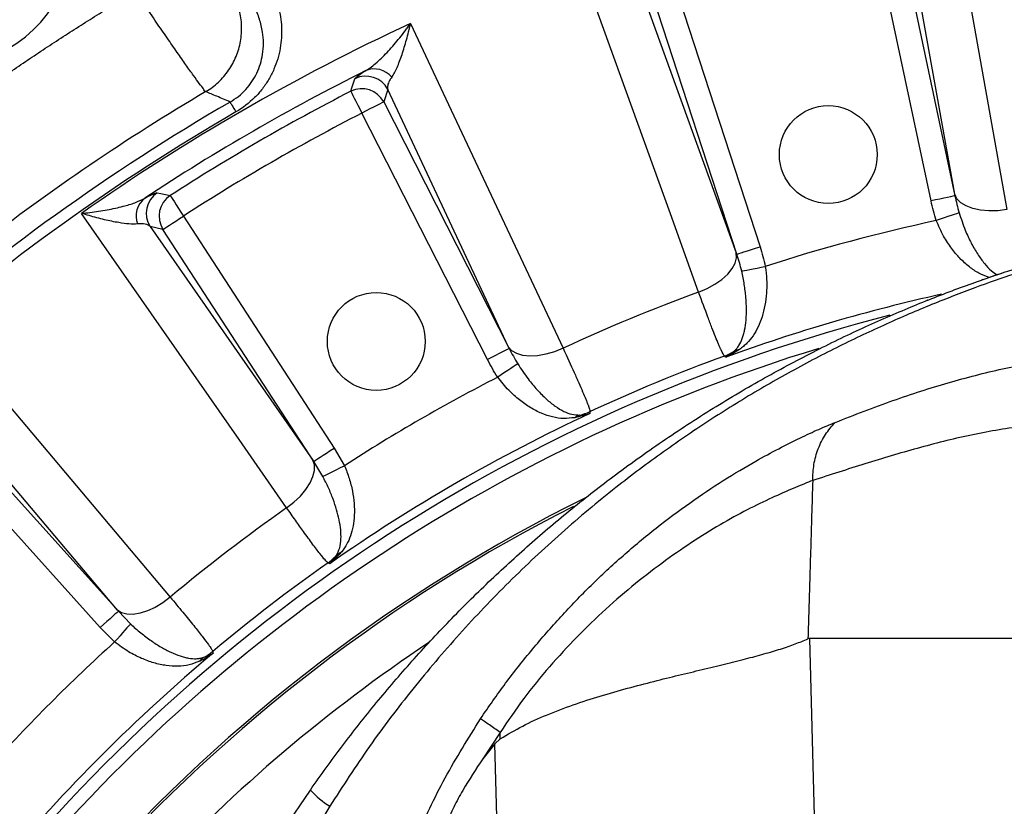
# Model space of a CAD drawing. Extents: x 0 to 16820, y 0 to 11880.
# Tile 26 of 77: x 8102 to 8303, y 6638 to 6799. Entities that reach past the tile are written whole.
import ezdxf

# ---------------------------------------------------------------- set-up
doc = ezdxf.new("R2010")
doc.units = 0
doc.header["$LTSCALE"] = 20
doc.layers.get('0').update_dxf_attribs({"linetype": 'CONTINUOUS'})
doc.styles.add('SLDTEXTSTYLE0', font='TXT', dxfattribs={"width": 0.605})
doc.dimstyles.new('SLDDIMSTYLE1', dxfattribs={"dimtxt": 100, "dimasz": 100, "dimexe": 0, "dimexo": 0.0625, "dimgap": 25, "dimtad": 1, "dimdec": 4, "dimlfac": 20, "dimzin": 12, "dimtxsty": 'SLDTEXTSTYLE0', "dimsah": 1, "dimcen": 0.09, "dimazin": 3, "dimtfac": 1, "dimtofl": 0, "dimtmove": 0, "dimatfit": 3, "dimtolj": 1, "dimtzin": 12})

# ---------------------------------------------------------------- blocks, each defined once
blk = doc.blocks.new('_D_2')
at = {"color": 7, "linetype": 'CONTINUOUS'}
for p, q in [((4232.76, 7130.62), (3693.35, 7225.73)), ((8406, 6401.82), (13110.72, 6401.82))]:
    blk.add_line(p, q, dxfattribs=at)
blk.add_arc((8366, 6401.82), 4714.73, 0, 170, dxfattribs=at)
for points in [[(3722.9, 7220.52), (3756.05, 7316.05), (3726.56, 7321.58)], [(13080.72, 6401.82), (13094.66, 6501.97), (13064.66, 6501.66)]]:
    blk.add_solid(points, dxfattribs=at)
at = {"color": 7, "linetype": 'CONTINUOUS', "insert": (8646.6, 11239.4), "char_height": 100, "attachment_point": 1, "rotation": 355, "style": 'SLDTEXTSTYLE0'}
blk.add_mtext('170°', dxfattribs=at)

msp = doc.modelspace()

# ---------------------------------------------------------------- linework, layer by layer
at = {"color": 8, "linetype": 'CONTINUOUS'}
for p, q in [((8292.9840995, 6763.5783552), (8282.7486558, 6820.8230732)), ((8281.2848849, 6818.5675739), (8293.0404035, 6763.2621823)), ((8288.1563691, 6762.2240482), (8276.4008431, 6817.5294398)), ((8235.7345833, 6806.6329359), (8253.2067014, 6752.8593241)), ((8228.5904003, 6806.3114284), (8248.3486099, 6751.6183256)), ((8248.4579397, 6751.3163386), (8230.9858216, 6805.0899802)), ((8177.1392388, 6784.9996684), (8176.30911, 6782.4421524)), ((8201.8419517, 6732.354611), (8177.1392388, 6784.9996684)), ((8176.30911, 6782.4421524), (8201.9781632, 6732.0637999)), ((8197.5292427, 6729.7969459), (8171.8601896, 6780.1752983)), ((8135.3998197, 6759.1249047), (8166.1942167, 6711.7056845)), ((8131.212206, 6756.4054428), (8128.5822703, 6756.9652794)), ((8128.5822703, 6756.9652794), (8161.8228568, 6709.2495857)), ((8162.0066179, 6708.9862226), (8131.212206, 6756.4054428)), ((8121.8866868, 6678.6054967), (8084.4001783, 6723.063141)), ((8084.2602564, 6720.3779219), (8122.0935298, 6678.3598362)), ((8118.3829023, 6675.0187574), (8080.5496288, 6717.036873)), ((8166.1942167, 6711.7056845), (8168.2735695, 6708.1062494)), ((8163.8667, 6705.9171496), (8162.0066179, 6708.9862226)), ((8122.0935298, 6678.3598362), (8124.5766146, 6675.7687925)), ((8121.3215007, 6672.0786689), (8118.3829023, 6675.0187574)), ((8263.3183239, 6672.8197931), (8264.9209736, 6613.6453001)), ((8200.1318647, 6653.5842119), (8196.5745403, 6648.187667)), ((8200.1185877, 6610.784605), (8199.0223093, 6651.2619852)), ((8165.2906997, 6638.4931801), (8160.8555181, 6631.1559229))]:
    msp.add_line(p, q, dxfattribs=at)
at = {"color": 7, "linetype": 'CONTINUOUS'}
for p, q in [((8446.9969286, 6672.8197931), (8263.3183239, 6672.8197931)), ((8199.022354, 6651.2619703), (8200.1240117, 6652.2622107)), ((8199.022354, 6651.2619703), (8196.5745403, 6648.187667)), ((8154.9358679, 6632.3759405), (8161.3231761, 6641.8197899))]:
    msp.add_line(p, q, dxfattribs=at)
at = {"color": 8, "linetype": 'CONTINUOUS', "flags": 128}
for points in [[(8290.7505719, 6832.6566218), (8293.7413244, 6815.9251212), (8303.6547987, 6760.4619859)], [(8240.6657053, 6743.5840963), (8234.8897619, 6759.569317), (8215.7437665, 6812.558621)], [(8181.8057461, 6798.5010444), (8189.0250308, 6783.1136881), (8212.9556252, 6732.1062087)], [(8169.5807291, 6784.6177815), (8169.8140664, 6785.3245436), (8170.4307063, 6787.1854304)], [(8169.5807291, 6784.6177815), (8169.6441932, 6784.4940721), (8169.7872592, 6784.2152415), (8170.0047864, 6783.7913035), (8170.2889515, 6783.2374869), (8170.6295474, 6782.5736998), (8171.0143549, 6781.8237542), (8171.4295311, 6781.0145913), (8171.8601896, 6780.1752983)], [(8144.9237032, 6782.4308871), (8144.9658735, 6782.3582886), (8145.0411392, 6782.2287379), (8145.1484723, 6782.0439337), (8145.2864422, 6781.8064092), (8145.4531712, 6781.5193532), (8145.6464542, 6781.1865805), (8145.8636535, 6780.8126508), (8146.1018635, 6780.4025112)], [(8176.30911, 6782.4421524), (8176.1852218, 6782.379031), (8175.9059889, 6782.2367547), (8175.4814399, 6782.0204197), (8174.9268336, 6781.7378341), (8174.262063, 6781.3991307), (8173.5110296, 6781.0164391), (8172.7007044, 6780.6035577), (8171.8601896, 6780.1752983)], [(8130.0436271, 6763.8679145), (8130.7714148, 6763.7180386), (8132.6922489, 6763.3202074)], [(8132.6922489, 6763.3202074), (8132.7676488, 6763.2033823), (8132.9375817, 6762.9400788), (8133.1959678, 6762.5397144), (8133.533494, 6762.0167135), (8133.9380605, 6761.3898514), (8134.3951387, 6760.681629), (8134.8882927, 6759.9174975), (8135.3998197, 6759.1249047)], [(8293.0404035, 6763.2621823), (8292.9044006, 6763.2332741), (8292.5978614, 6763.1681262), (8292.1317903, 6763.0690633), (8291.5229289, 6762.9396318), (8290.793152, 6762.7845107), (8289.9686707, 6762.609273), (8289.0790937, 6762.4201773), (8288.1563691, 6762.2240482)], [(8303.6547987, 6760.4619859), (8301.7954541, 6760.2267562), (8299.9699427, 6760.1834534), (8298.2428161, 6760.3336273), (8296.6751618, 6760.6720029), (8295.3224046, 6761.18654), (8294.2323847, 6761.8591188), (8293.4436513, 6762.6658975), (8292.9840995, 6763.5783552)], [(8156.4811481, 6699.50065), (8146.7647417, 6713.4462594), (8114.5564927, 6759.6746682)], [(8131.212206, 6756.4054428), (8131.3288225, 6756.4811705), (8131.5916492, 6756.6518484), (8131.9912685, 6756.911367), (8132.5133009, 6757.2503684), (8133.1390155, 6757.6567231), (8133.8459415, 6758.1157981), (8134.6086724, 6758.6111127), (8135.3998197, 6759.1249047)], [(8293.8952981, 6759.7767411), (8293.679194, 6759.7040831), (8293.3286889, 6759.5862447), (8292.85437, 6759.4267426), (8292.2705648, 6759.2304645), (8291.5949238, 6759.0032814), (8290.8478541, 6758.7521075), (8290.0519384, 6758.4845124), (8289.2312197, 6758.2085429)], [(8248.4579397, 6751.3163386), (8248.5901726, 6751.3593136), (8248.8882257, 6751.4561413), (8249.3413849, 6751.6033946), (8249.9333857, 6751.7957388), (8250.6429492, 6752.0262896), (8251.4445944, 6752.2867619), (8252.3095397, 6752.5677978), (8253.2067014, 6752.8593241)], [(8240.6657053, 6743.5840963), (8242.393562, 6744.3100511), (8243.9961446, 6745.1853155), (8245.4167841, 6746.1789547), (8246.6052411, 6747.255802), (8247.519487, 6748.3777998), (8248.1271936, 6749.5052515), (8248.4068586, 6750.5983113), (8248.3486099, 6751.6183256)], [(8249.4602961, 6747.8704153), (8249.6837763, 6747.915536), (8250.0462471, 6747.9887305), (8250.5367635, 6748.0877934), (8251.1404989, 6748.2096849), (8251.8392069, 6748.3507691), (8252.61178, 6748.5067843), (8253.434868, 6748.6729918), (8254.2836009, 6748.8443552)], [(8085.4132487, 6737.3122571), (8096.369089, 6724.3177293), (8132.6859606, 6681.241989)], [(8201.9781632, 6732.0637999), (8201.854275, 6732.0006786), (8201.5750421, 6731.8584023), (8201.1504931, 6731.6420673), (8200.5958868, 6731.3594817), (8199.9311162, 6731.0207783), (8199.1800828, 6730.6380866), (8198.3697576, 6730.2252053), (8197.5292427, 6729.7969459)], [(8212.9556252, 6732.1062087), (8211.2205191, 6731.3977478), (8209.4684107, 6730.883479), (8207.7612741, 6730.5815218), (8206.1594589, 6730.5026053), (8204.7196193, 6730.6495009), (8203.4926726, 6731.0170232), (8202.5220109, 6731.5921782), (8201.8419517, 6732.354611)], [(8246.2016953, 6730.2753626), (8246.098773, 6730.3655444), (8245.9218962, 6730.5205165)], [(8203.7060274, 6728.9183734), (8203.5160972, 6728.7922798), (8203.2080306, 6728.5877167), (8202.7911557, 6728.3109127), (8202.2780491, 6727.9702125), (8201.6842229, 6727.575898), (8201.0276182, 6727.1399198), (8200.3280832, 6726.6754209), (8199.6067477, 6726.1964677)], [(8218.4762819, 6719.1521822), (8218.4607996, 6718.9175187), (8218.4517993, 6718.7809645)], [(8162.0066179, 6708.9862226), (8162.1232344, 6709.0619503), (8162.3860611, 6709.2326282), (8162.7856655, 6709.4921468), (8163.3077128, 6709.8311482), (8163.9334274, 6710.2375029), (8164.6403385, 6710.6965779), (8165.4030694, 6711.1918925), (8166.1942167, 6711.7056845)], [(8156.4811481, 6699.50065), (8157.962249, 6700.6490825), (8159.283684, 6701.9093035), (8160.3987528, 6703.2367586), (8161.2679971, 6704.584509), (8161.8606908, 6705.9049009), (8162.1558828, 6707.151234), (8162.1431274, 6708.2794307), (8161.8228568, 6709.2495857)], [(8163.8667, 6705.9171496), (8164.0708758, 6706.0185669), (8164.4020541, 6706.1830758), (8164.8502214, 6706.4056991), (8165.4018326, 6706.6797017), (8166.0402132, 6706.9968282), (8166.7460812, 6707.3474823), (8167.498113, 6707.7210544), (8168.2735695, 6708.1062494)], [(8165.2730716, 6688.0781947), (8165.150301, 6688.1386934), (8164.9393452, 6688.2426141)], [(8132.6859606, 6681.241989), (8131.1933411, 6680.1085769), (8129.6340538, 6679.1583298), (8128.063233, 6678.4248351), (8126.5364153, 6677.9340206), (8125.1076175, 6677.7032612), (8123.8273544, 6677.7407227), (8122.7408959, 6678.0450343), (8121.8866868, 6678.6054967)], [(8122.0935298, 6678.3598362), (8121.9902052, 6678.2667933), (8121.7573149, 6678.0570744), (8121.4032186, 6677.7382492), (8120.9406419, 6677.3217617), (8120.3861846, 6676.8225132), (8119.7597845, 6676.2585042), (8119.0839274, 6675.6499706), (8118.3829023, 6675.0187574)], [(8124.5766146, 6675.7687925), (8124.4257851, 6675.5978166), (8124.1811676, 6675.3205059), (8123.8501383, 6674.9452351), (8123.4426958, 6674.4833289), (8122.9711486, 6673.9487647), (8122.4497719, 6673.357725), (8121.8942864, 6672.7280019), (8121.3215007, 6672.0786689)], [(8141.3712664, 6670.1581775), (8141.4170427, 6669.9275075), (8141.443686, 6669.7932778)]]:
    msp.add_lwpolyline(points, dxfattribs=at)
at = {"color": 7, "linetype": 'CONTINUOUS', "flags": 128}
msp.add_lwpolyline([(8298.6838756, 6746.1268304), (8298.5523729, 6746.0699676), (8298.5018356, 6746.0418044)], dxfattribs=at)
at = {"color": 7, "linetype": 'CONTINUOUS'}
for centre in [(8267.1590118, 6771.691741), (8174.7969283, 6733.5075249)]:
    msp.add_circle(centre, 10, dxfattribs=at)
for centre, radius, start, end in [((8365.9969283, 6401.8197952), 4157, 190, 170), ((8365.9969283, 6401.8197952), 1594, 190, 170), ((8086.4004766, 6816.3385815), 26.5, 68.172620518, 10.23920575), ((8365.9969283, 6401.8197952), 334.4641016, 116.370981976, 138.299007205), ((8365.9969283, 6401.8197952), 334, 116.85934871, 138.240789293)]:
    msp.add_arc(centre, radius, start, end, dxfattribs=at)
at = {"color": 8, "linetype": 'CONTINUOUS'}
for centre, radius, start, end in [((8365.9969283, 6401.8197952), 437.3584312, 114.906877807, 125.093122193), ((8365.9969283, 6401.8197952), 432.6426478, 116.542887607, 123.457112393), ((8174.3817786, 6784.5731753), 4.6203909, 39.381611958, 111.839461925), ((8172.6832817, 6782.711244), 5.0092355, 27.183454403, 116.723442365), ((8365.9969283, 6401.8197952), 430.2483248, 117.162662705, 122.837337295), ((8171.853187, 6780.1536594), 5.0092365, 27.184328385, 116.978333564), ((8365.9969283, 6401.8197952), 440.1569948, 120.14962838, 142.259484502), ((8365.9969283, 6401.8197952), 437.8112773, 120.14962838, 142.259484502), ((8365.9969283, 6401.8197952), 425.2551772, 117.162662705, 122.837337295), ((8130.3303059, 6759.1400836), 4.6203572, 128.160201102, 200.618592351), ((8132.7920603, 6759.6800343), 5.0092141, 123.276195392, 212.816635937), ((8135.4220783, 6759.1201349), 5.0092492, 123.021778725, 212.815522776), ((8365.9969283, 6401.8197952), 364.5626394, 102.155717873, 107.844282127), ((8365.9969283, 6401.8197952), 364.0202733, 110.138910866, 114.861089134), ((8365.9969283, 6401.8197952), 349.6197189, 102.507444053, 110.038066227), ((8365.9969283, 6401.8197952), 347.8864393, 104.35755483, 140.239750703), ((8365.9969283, 6401.8197952), 345.2830534, 106.97366122, 139.879382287), ((8365.9969283, 6401.8197952), 349.9459683, 110.067349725, 114.932650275), ((8242.4409014, 6739.9233109), 10.0264584, 290.314983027, 303.016346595), ((8249.3768469, 6728.7336812), 3.1480363, 96.865052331, 117.893533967), ((8365.9969283, 6401.8197952), 364.5626394, 117.155717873, 122.844282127), ((8365.9969283, 6401.8197952), 349.6197189, 114.961933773, 125.038066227), ((8217.2965963, 6715.4458102), 3.1478367, 107.104337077, 128.1341992), ((8214.2887368, 6728.2625755), 10.0267044, 281.984646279, 294.68563167), ((8365.9969283, 6401.8197952), 364.0202733, 125.138910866, 129.861089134), ((8168.7392916, 6687.4104939), 3.1484737, 111.866776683, 132.892313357), ((8365.9969283, 6401.8197952), 349.9459683, 125.067349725, 129.932650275), ((8159.1436439, 6696.4237997), 10.0260636, 305.314454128, 318.016298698), ((8365.9969283, 6401.8197952), 364.5626394, 132.155717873, 137.844282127), ((8365.9969283, 6401.8197952), 324.8715574, 123.746111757, 136.835873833), ((8365.9969283, 6401.8197952), 349.6197189, 129.961933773, 140.038066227), ((8134.9675935, 6677.8758254), 10.0284154, 296.985154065, 309.683990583), ((8141.1911247, 6666.2727602), 3.1479043, 122.105357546, 143.134654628), ((8176.4861442, 6655.8748336), 20.6751023, 222.828429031, 237.214598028)]:
    msp.add_arc(centre, radius, start, end, dxfattribs=at)
at = {"color": 7, "linetype": 'CONTINUOUS'}
msp.add_ellipse((8225.5502881, 5669.940003), major_axis=(37.7938268, 1002.8793066), ratio=0.0261127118, start_param=0.0009840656, end_param=0.0134094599, dxfattribs=at)
at = {"color": 8, "linetype": 'CONTINUOUS'}
for points, knots in [([(8150.0240163, 6810.9832104), (8150.9437386, 6809.928624), (8151.7542401, 6808.805244), (8152.8082927, 6807.0185596), (8153.1333969, 6806.4039556), (8153.7226825, 6805.149596), (8153.9864824, 6804.5112183), (8154.6848541, 6802.5622742), (8155.0275343, 6801.2183262), (8155.3372744, 6799.1277844), (8155.4054416, 6798.4214173), (8155.4671763, 6797.0056509), (8155.4611505, 6796.293854), (8155.3708084, 6794.861835), (8155.2865326, 6794.1416178), (8155.0317362, 6792.6917554), (8154.8629133, 6791.9722745), (8154.4389826, 6790.5473727), (8154.1838367, 6789.841501), (8153.5793356, 6788.4439559), (8153.2281702, 6787.750395), (8152.4422248, 6786.4147496), (8152.0059186, 6785.7682752), (8151.2826794, 6784.8323611), (8151.0301052, 6784.526038), (8150.5009014, 6783.9251993), (8150.2237117, 6783.6302917), (8148.7992553, 6782.2104193), (8147.5219334, 6781.227344), (8146.1018692, 6780.4025174)], [0, 0, 0, 0, 0.125, 0.125, 0.1875, 0.1875, 0.25, 0.25, 0.375, 0.375, 0.4375, 0.4375, 0.5, 0.5, 0.5625, 0.5625, 0.625, 0.625, 0.6875, 0.6875, 0.75, 0.75, 0.8125, 0.8125, 0.84375, 0.84375, 0.875, 0.875, 1, 1, 1, 1]), ([(8139.9671088, 6784.5609351), (8140.88538, 6785.1106049), (8141.7451071, 6785.7592934), (8143.3081857, 6787.2250646), (8144.0114822, 6788.0420957), (8145.2294511, 6789.8071128), (8145.7440805, 6790.7550367), (8146.5611123, 6792.7383975), (8146.8634858, 6793.7737647), (8147.2421306, 6795.8845591), (8147.3183886, 6796.959912), (8147.2412907, 6799.1013886), (8147.0879376, 6800.1674369), (8146.5586309, 6802.241438), (8146.182696, 6803.2493178), (8145.225442, 6805.1607786), (8144.6441568, 6806.0642922), (8143.9734947, 6806.8949451)], [0, 0, 0, 0, 0.125, 0.125, 0.25, 0.25, 0.375, 0.375, 0.5, 0.5, 0.625, 0.625, 0.75, 0.75, 0.875, 0.875, 1, 1, 1, 1]), ([(7961.6303272, 6640.2148671), (7961.9948909, 6640.8313696), (7962.7239561, 6642.0642695), (7963.8281979, 6643.9070965), (7964.9401025, 6645.7449281), (7966.0604415, 6647.5773095), (7967.189008, 6649.4043625), (7968.3258576, 6651.2260545), (7969.4709753, 6653.0423942), (7970.6243652, 6654.8533793), (7971.7860262, 6656.6590103), (7972.9559585, 6658.4592872), (7974.1341622, 6660.2542099), (7975.3206371, 6662.0437784), (7976.5153833, 6663.8279929), (7977.7184008, 6665.6068531), (7978.9296897, 6667.3803592), (7980.1492498, 6669.1485112), (7981.3770812, 6670.9113089), (7982.6131839, 6672.6687525), (7983.8575579, 6674.420842), (7985.1102031, 6676.1675773), (7986.3711197, 6677.9089584), (7987.6403075, 6679.6449853), (7988.9177666, 6681.3756581), (7990.203497, 6683.1009767), (7991.4974986, 6684.820941), (7992.7997717, 6686.5355514), (7994.1103155, 6688.244807), (7995.4291326, 6689.9487105), (7999.5158664, 6695.179355), (8006.5216354, 6703.8076156), (8016.7412995, 6715.5746683), (8027.3400004, 6726.9889906), (8038.3099653, 6738.0432352), (8049.6402295, 6748.726856), (8061.3213604, 6759.0275742), (8073.3493855, 6768.9421937), (8082.7410922, 6776.1735499), (8089.2708705, 6780.985266), (8092.8049504, 6783.5394975), (8096.3605375, 6786.0595748), (8099.9376396, 6788.5455087), (8103.5362571, 6790.9972922), (8107.1563807, 6793.4149422), (8110.7980465, 6795.7983978), (8114.4611192, 6798.1478854), (8118.1461029, 6800.4625601), (8121.8511166, 6802.7455748), (8124.3389133, 6804.2384845), (8125.5828988, 6804.9849916)], [0, 0, 0, 0, 0.0091480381, 0.0182945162, 0.0274396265, 0.0365835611, 0.0457265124, 0.0548686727, 0.0640102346, 0.0731513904, 0.0822923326, 0.0914332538, 0.1005743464, 0.109715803, 0.1188578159, 0.1280005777, 0.1371442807, 0.1462891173, 0.1554352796, 0.16458296, 0.1737323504, 0.1828836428, 0.192037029, 0.2011927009, 0.2103508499, 0.2195116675, 0.228675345, 0.2378420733, 0.2470120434, 0.256185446, 0.2653624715, 0.331794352, 0.3981134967, 0.4643928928, 0.530705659, 0.5969914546, 0.6632616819, 0.7295898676, 0.7960493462, 0.8146250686, 0.833189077, 0.851742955, 0.870288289, 0.8888266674, 0.9073596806, 0.92588892, 0.9444159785, 0.9629424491, 0.9814699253, 1, 1, 1, 1]), ([(8139.967115, 6784.5609485), (8139.9671101, 6784.5609485), (8139.6315994, 6784.5609473), (8139.6756411, 6785.0559627), (8138.6768848, 6786.1233807), (8137.4991369, 6787.8057301), (8135.9619927, 6789.9451749), (8134.1359418, 6792.5452552), (8132.0921184, 6795.4983537), (8129.8117479, 6798.7468623), (8127.7217764, 6802.0019929), (8126.0796251, 6803.9917809), (8125.5833321, 6804.9843707), (8125.5833222, 6804.9843906)], [0, 0, 0, 0, 0.0000016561, 0.1118656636, 0.2269718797, 0.3384200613, 0.453061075, 0.5652151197, 0.680613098, 0.793770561, 0.9102586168, 0.9999982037, 1, 1, 1, 1]), ([(8144.9237032, 6782.4308871), (8145.5013998, 6782.7989521), (8146.6805211, 6783.5501998), (8148.186085, 6784.984649), (8149.4512877, 6786.5948759), (8150.4449048, 6788.356496), (8151.16525, 6790.2353587), (8151.6315992, 6792.3011432), (8151.7906024, 6794.4941709), (8151.599442, 6796.9234933), (8150.9882322, 6799.4216536), (8149.7411043, 6802.4523212), (8148.2836713, 6804.3354332), (8147.385077, 6805.4964839)], [0, 0, 0, 0, 0.0651194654, 0.132913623, 0.1995310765, 0.268285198, 0.3410939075, 0.4154894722, 0.5047471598, 0.59561686, 0.706320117, 0.8189288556, 1, 1, 1, 1]), ([(8172.6629582, 6788.8619592), (8173.0415458, 6789.0803928), (8173.4226703, 6789.338933), (8174.1888352, 6789.9146066), (8174.5738917, 6790.2320217), (8175.3473824, 6790.9147062), (8175.7358224, 6791.2800786), (8176.515804, 6792.0525401), (8176.9050781, 6792.4574965), (8178.0621671, 6793.7116622), (8178.8234545, 6794.6036521), (8179.95287, 6796.0133615), (8180.3272226, 6796.4953839), (8180.8856576, 6797.2363108), (8181.0710898, 6797.4860204), (8181.3476872, 6797.8640053), (8181.4396527, 6797.9906038), (8181.6231168, 6798.2450076), (8181.7153732, 6798.3738781), (8181.8057464, 6798.5010348)], [0, 0, 0, 0, 0.125, 0.125, 0.25, 0.25, 0.375, 0.375, 0.5, 0.5, 0.75, 0.75, 0.875, 0.875, 0.9375, 0.9375, 0.96875, 0.96875, 1, 1, 1, 1]), ([(8177.9530519, 6787.5047406), (8178.1456413, 6787.7688115), (8178.3322893, 6788.0752007), (8178.697102, 6788.7502061), (8178.8752247, 6789.1191124), (8179.2247536, 6789.9080072), (8179.3961441, 6790.328102), (8179.7332822, 6791.2130183), (8179.8980071, 6791.6753298), (8180.3785755, 6793.1031073), (8180.6827879, 6794.1135558), (8181.1192935, 6795.7046421), (8181.2614417, 6796.2477425), (8181.4698118, 6797.0811971), (8181.5383812, 6797.3618587), (8181.6397393, 6797.7863417), (8181.6732853, 6797.9284558), (8181.7398989, 6798.213923), (8181.7732432, 6798.3584844), (8181.8057464, 6798.5010348)], [0, 0, 0, 0, 0.125, 0.125, 0.25, 0.25, 0.375, 0.375, 0.5, 0.5, 0.75, 0.75, 0.875, 0.875, 0.9375, 0.9375, 0.96875, 0.96875, 1, 1, 1, 1]), ([(8170.4307063, 6787.1854304), (8170.517066, 6787.3026004), (8170.6925662, 6787.5407131), (8171.5453808, 6788.1580286), (8172.3629699, 6788.6730049), (8172.6629598, 6788.86196)], [0, 0, 0, 0, 0.3801647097, 0.7725699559, 1, 1, 1, 1]), ([(8177.9530508, 6787.5047325), (8177.8016786, 6787.2804655), (8177.3908217, 6786.6717566), (8177.0512877, 6785.7957989), (8177.1096931, 6785.2671149), (8177.1392388, 6784.9996684)], [0, 0, 0, 0, 0.223754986, 0.6073193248, 1, 1, 1, 1]), ([(8139.9637755, 6784.563436), (8123.8671994, 6775.0574397), (8108.3711583, 6764.5347081), (8078.8262274, 6741.6228777), (8064.7774623, 6729.2338756), (8038.3504308, 6702.7864385), (8025.9722759, 6688.728115), (8003.0832565, 6659.1655081), (7992.5724886, 6643.6613495), (7983.0789192, 6627.5574407)], [0, 0, 0, 0, 0.25, 0.25, 0.5, 0.5, 0.75, 0.75, 1, 1, 1, 1]), ([(8144.9237032, 6782.4308871), (8144.0131575, 6782.8230334), (8142.3578435, 6783.5359305), (8140.7057332, 6784.2440267), (8139.9624063, 6784.5626174)], [0, 0, 0, 0, 0.5500742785, 1, 1, 1, 1]), ([(8114.5564927, 6759.6746682), (8114.5642714, 6759.6754028), (8115.1434246, 6759.7301026), (8116.9335621, 6759.9235641), (8119.8427008, 6760.3542509), (8122.9150307, 6761.0340172), (8125.5480858, 6761.8162961), (8126.833738, 6762.4544353), (8127.475561, 6762.773007)], [0, 0, 0, 0, 0.0015582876, 0.1160199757, 0.3619096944, 0.607599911, 0.8041060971, 1, 1, 1, 1]), ([(8127.475561, 6762.773007), (8127.981975, 6763.036175), (8129.0130977, 6763.572018), (8129.7670811, 6763.8610016), (8129.9700102, 6763.8660743), (8130.0436271, 6763.8679145)], [0, 0, 0, 0, 0.3808091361, 0.7753753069, 1, 1, 1, 1]), ([(8385.5984336, 6760.5309485), (8379.7820949, 6760.3544258), (8368.1494625, 6760.0013818), (8352.6841172, 6758.2739395), (8339.1174026, 6756.0739618), (8329.5059711, 6754.0821678), (8321.5906126, 6752.1655254), (8315.1132761, 6750.4058301), (8308.089236, 6748.2712392), (8300.2866994, 6745.6500659), (8291.7174389, 6742.4652825), (8282.5934607, 6738.7028194), (8273.0941662, 6734.3809771), (8263.3203072, 6729.478722), (8253.372788, 6723.9346089), (8243.3652295, 6717.7601184), (8233.4409554, 6711.0158183), (8223.1092232, 6703.2809649), (8212.5208351, 6694.4303319), (8201.8317275, 6684.4044133), (8191.6802598, 6673.7509367), (8182.1546358, 6662.518771), (8173.2536414, 6650.8124037), (8167.9405819, 6642.5927318), (8165.2906997, 6638.4931801)], [0, 0, 0, 0, 0.1002546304, 0.2005084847, 0.2673199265, 0.334131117, 0.3679946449, 0.4019369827, 0.4357971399, 0.4695483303, 0.5042900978, 0.5391702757, 0.5740560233, 0.608805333, 0.643850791, 0.6790232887, 0.7142148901, 0.7492865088, 0.7908618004, 0.8325959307, 0.8744833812, 0.9164365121, 0.9583228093, 1, 1, 1, 1]), ([(8126.0059042, 6757.5130461), (8125.4510382, 6757.4941682), (8124.3395897, 6757.4563541), (8122.0221533, 6757.7816794), (8119.2955189, 6758.3406734), (8116.693599, 6759.0324755), (8115.08504, 6759.5111491), (8114.5635264, 6759.6724921), (8114.5564927, 6759.6746682)], [0, 0, 0, 0, 0.1958704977, 0.3923469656, 0.6379971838, 0.8838509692, 0.9984334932, 1, 1, 1, 1]), ([(8300.0135882, 6746.5870379), (8299.3219488, 6746.8451608), (8297.9425012, 6747.3599769), (8295.9542774, 6748.7012119), (8294.0557051, 6750.4123645), (8292.2791046, 6752.5336643), (8290.5780625, 6755.0935562), (8289.6994778, 6757.1255526), (8289.2312197, 6758.2085429)], [0, 0, 0, 0, 0.1636752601, 0.3264438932, 0.4934831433, 0.6507978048, 0.8138861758, 1, 1, 1, 1]), ([(8293.8952981, 6759.7767411), (8294.2958662, 6758.5751446), (8295.0241808, 6756.3903969), (8296.3482522, 6753.5729104), (8297.6634209, 6751.2762006), (8299.0562956, 6749.3728411), (8300.3654068, 6747.9640219), (8301.248882, 6747.3879582), (8301.6337467, 6747.1370099)], [0, 0, 0, 0, 0.2024941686, 0.3681757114, 0.5389344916, 0.7026288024, 0.8704573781, 1, 1, 1, 1]), ([(8128.5822766, 6756.9652791), (8128.3511199, 6757.2002452), (8128.0188419, 6757.3687583), (8127.1652256, 6757.5580037), (8126.6442259, 6757.5812995), (8126.005906, 6757.5130419)], [0, 0, 0, 0, 0.5, 0.5, 1, 1, 1, 1]), ([(8254.2836033, 6748.8443636), (8254.4349617, 6747.9201549), (8254.5240669, 6747.0054039), (8254.5806865, 6745.6461134), (8254.5865371, 6745.1951707), (8254.5731645, 6744.2975152), (8254.5537199, 6743.8490354), (8254.4602369, 6742.5351992), (8254.3517226, 6741.6941523), (8254.0501357, 6740.074168), (8253.8550073, 6739.29067), (8253.3918627, 6737.8239076), (8253.1236079, 6737.1360731), (8252.5121357, 6735.8427677), (8252.1664172, 6735.2343183), (8251.4074918, 6734.1206472), (8250.9940698, 6733.6126775), (8250.3076842, 6732.9128868), (8250.0677203, 6732.6899915), (8249.5589339, 6732.2622055), (8249.2903519, 6732.0573957), (8249.0005592, 6731.8591407)], [0, 0, 0, 0, 0.125, 0.125, 0.1875, 0.1875, 0.25, 0.25, 0.375, 0.375, 0.5, 0.5, 0.625, 0.625, 0.75, 0.75, 0.875, 0.875, 0.9375, 0.9375, 1, 1, 1, 1]), ([(8247.9041032, 6731.5159654), (8248.1055145, 6731.6917462), (8248.2818849, 6731.8742578), (8248.6057145, 6732.2598268), (8248.7526173, 6732.4626955), (8249.1602122, 6733.1058874), (8249.3882443, 6733.5807339), (8249.6808134, 6734.3719645), (8249.7700662, 6734.6497763), (8249.9305783, 6735.226308), (8250.002054, 6735.5254032), (8250.1916572, 6736.4556834), (8250.2851786, 6737.1197051), (8250.3773402, 6738.1857489), (8250.3999959, 6738.5540352), (8250.4284421, 6739.306013), (8250.4343387, 6739.6902355), (8250.4271886, 6740.8677431), (8250.3895238, 6741.6857331), (8250.2804187, 6742.9649585), (8250.2352228, 6743.3993117), (8250.1279964, 6744.2727464), (8250.0658487, 6744.7133448), (8249.8530984, 6746.0466448), (8249.6764481, 6746.9508092), (8249.4602985, 6747.870424)], [0, 0, 0, 0, 0.0625, 0.0625, 0.125, 0.125, 0.25, 0.25, 0.3125, 0.3125, 0.375, 0.375, 0.5, 0.5, 0.5625, 0.5625, 0.625, 0.625, 0.75, 0.75, 0.8125, 0.8125, 0.875, 0.875, 1, 1, 1, 1]), ([(8245.9218959, 6730.5205213), (8245.7819789, 6730.6865194), (8245.5591122, 6731.1043479), (8245.18039, 6731.9301717), (8245.0995749, 6732.1107081), (8244.9276363, 6732.5030253), (8244.8362555, 6732.7154159), (8244.5480664, 6733.396369), (8244.3387844, 6733.9048739), (8243.887082, 6735.0272338), (8243.6446585, 6735.6410991), (8243.2560339, 6736.6413792), (8243.1223174, 6736.9880854), (8242.8463856, 6737.7085407), (8242.7037395, 6738.0834342), (8241.9754884, 6740.0093468), (8241.3447603, 6741.7140772), (8240.6657036, 6743.584105)], [0, 0, 0, 0, 0.25, 0.25, 0.3125, 0.3125, 0.375, 0.375, 0.5, 0.5, 0.625, 0.625, 0.6875, 0.6875, 0.75, 0.75, 1, 1, 1, 1]), ([(8212.9556262, 6732.1062152), (8213.79776, 6730.3037616), (8214.5530663, 6728.6611819), (8215.3927832, 6726.8006518), (8215.5554383, 6726.438304), (8215.8700047, 6725.7334421), (8216.0223076, 6725.3900373), (8216.4598514, 6724.3967883), (8216.7239328, 6723.7880654), (8217.1987766, 6722.6738428), (8217.4095337, 6722.1683535), (8217.6854541, 6721.4879788), (8217.7707084, 6721.2741956), (8217.9275352, 6720.8731155), (8217.9992731, 6720.6853605), (8218.3198923, 6719.8225816), (8218.4578437, 6719.3684899), (8218.4762856, 6719.1521773)], [0, 0, 0, 0, 0.25, 0.25, 0.3125, 0.3125, 0.375, 0.375, 0.5, 0.5, 0.625, 0.625, 0.6875, 0.6875, 0.75, 0.75, 1, 1, 1, 1]), ([(8249.0005581, 6731.8591474), (8248.0898483, 6731.2911346), (8247.1739333, 6730.7198753), (8246.2071894, 6730.2778745), (8246.2016953, 6730.2753626)], [0, 0, 0, 0, 0.9943168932, 1, 1, 1, 1]), ([(8246.2016953, 6730.2753626), (8246.2055876, 6730.2775564), (8246.8026938, 6730.6140986), (8247.3551981, 6731.0665107), (8247.9041008, 6731.5159737)], [0, 0, 0, 0, 0.0065186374, 1, 1, 1, 1]), ([(8268.5406445, 6716.9499098), (8272.5112184, 6718.4890981), (8280.4545491, 6721.5683208), (8291.7094212, 6725.1777626), (8302.7646744, 6728.0283182), (8313.8091266, 6730.0523776), (8324.9167087, 6731.1823755), (8335.9005229, 6731.6130033), (8346.848043, 6731.6305929), (8363.7175266, 6731.4816815), (8386.628475, 6731.3684727), (8415.271954, 6731.2022665), (8435.9901591, 6731.13955), (8446.5128865, 6731.2494232), (8447.9969306, 6731.2649189)], [0, 0, 0, 0, 0.0614052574, 0.122844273, 0.1842932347, 0.2457122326, 0.3066322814, 0.3675651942, 0.4285133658, 0.4894543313, 0.6508070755, 0.8121595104, 0.9735084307, 1, 1, 1, 1]), ([(8203.7060274, 6728.9183734), (8204.403944, 6727.8614746), (8205.6728967, 6725.93982), (8207.6810844, 6723.5601168), (8209.5458297, 6721.6854627), (8211.3839352, 6720.1949061), (8213.1100824, 6719.1586841), (8214.7397308, 6718.5077764), (8215.8231611, 6718.4723344), (8216.3707776, 6718.4544204)], [0, 0, 0, 0, 0.1704469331, 0.3099067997, 0.453641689, 0.5914285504, 0.7326965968, 0.8648923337, 1, 1, 1, 1]), ([(8215.3527899, 6717.9217933), (8214.6013953, 6717.8311955), (8213.0795064, 6717.647697), (8210.8562723, 6717.9923495), (8208.5609717, 6718.7452699), (8206.2847512, 6719.9165888), (8204.0195357, 6721.5032923), (8201.7139251, 6723.5363617), (8200.3393548, 6725.2716227), (8199.6067477, 6726.1964677)], [0, 0, 0, 0, 0.141002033, 0.2855881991, 0.4246297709, 0.5673190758, 0.7017021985, 0.8410157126, 1, 1, 1, 1]), ([(8218.4517993, 6718.7809645), (8218.4461324, 6718.7788571), (8217.4494342, 6718.4082015), (8216.3981234, 6718.164304), (8215.3527899, 6717.9217933)], [0, 0, 0, 0, 0.0056855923, 1, 1, 1, 1]), ([(8216.3707776, 6718.4544204), (8217.0765598, 6718.5253051), (8217.7869729, 6718.5966548), (8218.4474935, 6718.7797708), (8218.4517993, 6718.7809645)], [0, 0, 0, 0, 0.9934813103, 1, 1, 1, 1]), ([(8196.1000575, 6656.3993393), (8197.782443, 6658.8357514), (8201.1412011, 6663.6998677), (8206.6719462, 6670.630177), (8212.4845484, 6677.332984), (8218.6780338, 6683.738905), (8225.1983813, 6689.7999407), (8231.9770508, 6695.446304), (8238.8846459, 6700.5891394), (8245.7609908, 6705.1787426), (8251.8631475, 6708.8242965), (8257.0959206, 6711.6482454), (8261.4272542, 6713.8068943), (8265.338627, 6715.6248985), (8267.4690698, 6716.5064867), (8268.5406445, 6716.9499098)], [0, 0, 0, 0, 0.0803981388, 0.160508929, 0.2407378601, 0.3218290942, 0.4042378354, 0.4870877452, 0.571024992, 0.6558235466, 0.7412690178, 0.8059553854, 0.8705151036, 0.9348714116, 1, 1, 1, 1]), ([(8447.8469281, 6716.6104017), (8443.2107574, 6716.4349895), (8429.1399323, 6715.9026115), (8405.6676797, 6716.1347736), (8377.40822, 6716.5004259), (8355.0397459, 6716.8812176), (8338.5609824, 6717.2282382), (8327.9667999, 6717.3795942), (8317.3609859, 6717.1410332), (8306.7214822, 6716.2887923), (8296.0478953, 6714.432521), (8285.3526766, 6711.7386435), (8274.6600473, 6708.5239663), (8267.5330071, 6706.2275252), (8263.9698027, 6705.0794064)], [0, 0, 0, 0, 0.0756174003, 0.2294995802, 0.3833837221, 0.5372679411, 0.594958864, 0.6526559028, 0.710339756, 0.7680128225, 0.8259892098, 0.8839830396, 0.9419966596, 1, 1, 1, 1]), ([(8263.9698027, 6705.0794064), (8264.013826, 6706.1848723), (8264.1027585, 6708.4180444), (8265.0283102, 6711.6094558), (8266.4650743, 6714.553018), (8267.8533967, 6716.1562684), (8268.5406445, 6716.9499098)], [0, 0, 0, 0, 0.247510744, 0.5000009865, 0.7524903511, 1, 1, 1, 1]), ([(8168.2735751, 6708.106252), (8168.6589789, 6707.2527094), (8168.9818029, 6706.39219), (8169.3883035, 6705.0938704), (8169.5106673, 6704.6598074), (8169.7300807, 6703.7892777), (8169.8273739, 6703.3510468), (8170.0771219, 6702.0577834), (8170.1899842, 6701.2173088), (8170.3179564, 6699.5744677), (8170.332261, 6698.7671638), (8170.2645237, 6697.2305095), (8170.1834341, 6696.496683), (8169.9275294, 6695.0891852), (8169.7510693, 6694.4119898), (8169.306243, 6693.1398417), (8169.0383802, 6692.5421792), (8168.5565018, 6691.6885836), (8168.382404, 6691.4111761), (8168.0016733, 6690.8662829), (8167.7952517, 6690.5989377), (8167.5666456, 6690.3324342)], [0, 0, 0, 0, 0.125, 0.125, 0.1875, 0.1875, 0.25, 0.25, 0.375, 0.375, 0.5, 0.5, 0.625, 0.625, 0.75, 0.75, 0.875, 0.875, 0.9375, 0.9375, 1, 1, 1, 1]), ([(8166.5963693, 6689.7171734), (8166.871412, 6690.23252), (8167.4218668, 6691.2639049), (8167.617831, 6693.0150398), (8167.5684914, 6694.9625282), (8167.2540609, 6696.973064), (8166.7222746, 6699.0978262), (8165.9891742, 6701.2939326), (8165.0564474, 6703.5883475), (8164.2632559, 6705.1409343), (8163.8667, 6705.9171496)], [0, 0, 0, 0, 0.1424121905, 0.28501558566, 0.41020575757, 0.53536937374, 0.65060117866, 0.76580891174, 0.88291623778, 1, 1, 1, 1]), ([(8263.9698027, 6705.0794064), (8262.856719, 6704.6325768), (8260.6343549, 6703.7404445), (8256.2775526, 6701.8501669), (8251.3211788, 6699.50757), (8245.8206814, 6696.5365292), (8239.9692203, 6692.9555108), (8233.8980079, 6688.7964118), (8227.7512184, 6684.0794735), (8221.6756979, 6678.8526865), (8215.7650504, 6673.1714903), (8210.142987, 6667.0593741), (8204.807537, 6660.5881846), (8201.6909917, 6655.9197226), (8200.1318647, 6653.5842119)], [0, 0, 0, 0, 0.082654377, 0.1650263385, 0.247828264, 0.3300264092, 0.412809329, 0.495898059, 0.5790479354, 0.6630723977, 0.7468785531, 0.8308311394, 0.9153691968, 1, 1, 1, 1]), ([(8263.9698027, 6705.0794064), (8263.899715, 6702.7034794), (8263.700145, 6695.9381862), (8263.3766052, 6685.1849844), (8263.1170639, 6676.7818892), (8262.9903742, 6672.7681755), (8262.9895596, 6672.7423666)], [0, 0, 0, 0, 0.2204245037, 0.627644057, 0.9976056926, 1, 1, 1, 1]), ([(8164.9393452, 6688.2426141), (8164.7688342, 6688.397128), (8164.4228745, 6688.7106301), (8163.3301938, 6690.0550454), (8161.8366572, 6692.0171276), (8160.1129637, 6694.3748381), (8158.3031676, 6696.9044708), (8157.0917571, 6698.6305987), (8156.4811481, 6699.50065)], [0, 0, 0, 0, 0.178972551, 0.3631276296, 0.5421683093, 0.7264062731, 0.8620956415, 1, 1, 1, 1]), ([(8167.5666435, 6690.3324424), (8166.8335309, 6689.5491271), (8166.0962252, 6688.7613315), (8165.2777266, 6688.0820579), (8165.2730716, 6688.0781947)], [0, 0, 0, 0, 0.9943127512, 1, 1, 1, 1]), ([(8165.2730716, 6688.0781947), (8165.2762615, 6688.0813325), (8165.7654508, 6688.5625341), (8166.182269, 6689.1417422), (8166.5963693, 6689.7171734)], [0, 0, 0, 0, 0.0065207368, 1, 1, 1, 1]), ([(8132.6859606, 6681.241989), (8133.5639448, 6680.1921806), (8135.345327, 6678.0621766), (8137.5346946, 6675.3750898), (8139.3159756, 6673.1269594), (8140.4691253, 6671.5936944), (8141.1563512, 6670.5992728), (8141.2992399, 6670.3060057), (8141.3712664, 6670.1581775)], [0, 0, 0, 0, 0.1787392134, 0.3626521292, 0.5413513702, 0.7252166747, 0.8614889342, 1, 1, 1, 1]), ([(8124.5766078, 6675.7687915), (8125.2653678, 6675.1213935), (8125.9628536, 6674.5137934), (8127.0188402, 6673.6571537), (8127.3737955, 6673.3798239), (8128.0795426, 6672.848671), (8128.4299194, 6672.5950634), (8129.4735871, 6671.8683296), (8130.1594082, 6671.4290653), (8131.1734494, 6670.8353877), (8131.5090163, 6670.6484238), (8132.1753304, 6670.296613), (8132.5053381, 6670.1322457), (8133.4731138, 6669.6797248), (8134.093821, 6669.4290839), (8134.9924966, 6669.128466), (8135.2866504, 6669.0408841), (8135.8649481, 6668.8916469), (8136.1500033, 6668.8298461), (8136.9842717, 6668.6866304), (8137.5107948, 6668.6464297), (8138.2729191, 6668.6776956), (8138.5223926, 6668.7034859), (8139.0187016, 6668.7911875), (8139.2650973, 6668.8527131), (8139.518087, 6668.9392686)], [0, 0, 0, 0, 0.125, 0.125, 0.1875, 0.1875, 0.25, 0.25, 0.375, 0.375, 0.4375, 0.4375, 0.5, 0.5, 0.625, 0.625, 0.6875, 0.6875, 0.75, 0.75, 0.875, 0.875, 0.9375, 0.9375, 1, 1, 1, 1]), ([(8138.6726512, 6668.1613027), (8137.9703068, 6667.8793167), (8136.5477662, 6667.3081775), (8134.3110891, 6667.0656925), (8131.8991231, 6667.198855), (8129.3973126, 6667.7411644), (8126.7985975, 6668.6874792), (8124.0453469, 6670.0545441), (8122.2685075, 6671.3749361), (8121.3215007, 6672.0786689)], [0, 0, 0, 0, 0.1410020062, 0.2855879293, 0.4246295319, 0.5673186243, 0.701701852, 0.8410152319, 1, 1, 1, 1]), ([(8138.6726554, 6668.1612958), (8139.1620025, 6668.3959923), (8139.6373781, 6668.6499542), (8140.5609712, 6669.1943927), (8141.0100425, 6669.4854847), (8141.4436918, 6669.7932861)], [0, 0, 0, 0, 0.5, 0.5, 1, 1, 1, 1]), ([(8139.518087, 6668.9392686), (8139.8644191, 6669.0486553), (8140.1978843, 6669.1750242), (8140.8396899, 6669.4600652), (8141.1484928, 6669.6190172), (8141.4436918, 6669.7932861)], [0, 0, 0, 0, 0.5, 0.5, 1, 1, 1, 1]), ([(8177.6087893, 6617.5216882), (8177.740715, 6617.9985691), (8179.0853135, 6622.8589816), (8182.7608973, 6631.8690494), (8188.6541583, 6644.4724804), (8193.6114877, 6652.4131423), (8196.1000575, 6656.3993393)], [0, 0, 0, 0, 0.0343735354, 0.3503380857, 0.6738709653, 1, 1, 1, 1]), ([(8200.1318647, 6653.5842119), (8199.754833, 6653.8445379), (8198.9932004, 6654.3704163), (8197.9080457, 6655.1257445), (8196.9095474, 6655.8252693), (8196.368092, 6656.2092559), (8196.1000575, 6656.3993393)], [0, 0, 0, 0, 0.2475147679, 0.4999986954, 0.7524863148, 1, 1, 1, 1]), ([(8200.1240117, 6652.2622107), (8200.1245336, 6652.349611), (8200.1271646, 6652.7902794), (8200.1297734, 6653.2309456), (8200.1318647, 6653.5842119)], [0, 0, 0, 0, 0.1983357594, 1, 1, 1, 1])]:
    msp.add_open_spline(points, degree=3, knots=knots, dxfattribs=at)
for points in [[(8289.2312216, 6758.2085497), (8288.7887558, 6759.5245161), (8288.4448484, 6760.8668641), (8288.1563698, 6762.2240492)], [(8293.0404052, 6763.2621829), (8293.0218515, 6763.3667936), (8293.0030834, 6763.4721833), (8292.9840989, 6763.5783591)], [(8293.0404052, 6763.2621829), (8293.2791929, 6762.0878679), (8293.5496793, 6760.9234299), (8293.8952958, 6759.7767456)], [(8253.2067025, 6752.859314), (8253.6354652, 6751.539718), (8254.0088067, 6750.2052568), (8254.2836033, 6748.8443636)], [(8248.3486114, 6751.6183163), (8248.3852436, 6751.516914), (8248.421685, 6751.4162591), (8248.4579368, 6751.3163465)], [(8249.4602985, 6747.870424), (8249.1862691, 6749.03629), (8248.8382982, 6750.1799661), (8248.4579368, 6751.3163465)], [(8201.9781648, 6732.0637946), (8201.9331696, 6732.1600353), (8201.8877657, 6732.256973), (8201.8419495, 6732.354614)], [(8201.9781648, 6732.0637946), (8202.5127511, 6730.9912962), (8203.0753996, 6729.9365425), (8203.7060233, 6728.9183826)], [(8199.6067525, 6726.1964704), (8198.8387662, 6727.3530778), (8198.1591519, 6728.5606767), (8197.5292377, 6729.796953)], [(8161.8228614, 6709.2495957), (8161.8844888, 6709.1611318), (8161.9457384, 6709.0733404), (8162.0066128, 6708.986217)], [(8122.0935264, 6678.3598302), (8122.0251549, 6678.4411466), (8121.9562083, 6678.5230304), (8121.8866813, 6678.6054869)]]:
    msp.add_open_spline(points, degree=3, dxfattribs=at)
at = {"color": 7, "linetype": 'CONTINUOUS'}
for points, knots in [([(8161.3231761, 6641.8197899), (8163.4822934, 6644.8457804), (8167.8071738, 6650.9070756), (8174.7556079, 6659.6721492), (8182.0480828, 6668.2006376), (8189.7066179, 6676.449202), (8197.7236467, 6684.4182493), (8206.0738233, 6692.0721583), (8214.7373814, 6699.3905969), (8224.0063958, 6706.5982363), (8233.8722992, 6713.6160158), (8244.2915083, 6720.3491136), (8254.8402613, 6726.5248962), (8265.2802909, 6732.0449586), (8275.5014705, 6736.9194056), (8285.3706191, 6741.1589196), (8294.9003157, 6744.8355909), (8303.9058796, 6747.9477865), (8312.2882931, 6750.5409853), (8319.9510537, 6752.6623613), (8327.1615372, 6754.4526537), (8334.7269894, 6756.1276107), (8344.3809823, 6757.967095), (8357.3693903, 6759.908334), (8373.3114112, 6761.4945835), (8385.1721964, 6761.7113633), (8391.1056755, 6761.8198095)], [0, 0, 0, 0, 0.0310296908, 0.0621548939, 0.0933303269, 0.1246690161, 0.1560587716, 0.1876371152, 0.2193208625, 0.2511677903, 0.2866988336, 0.3224585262, 0.3584452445, 0.3947051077, 0.4298066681, 0.4651709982, 0.5008204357, 0.5367526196, 0.5722012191, 0.6079231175, 0.6439329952, 0.6858188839, 0.7363135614, 0.8038662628, 0.9018820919, 1, 1, 1, 1]), ([(8298.6838756, 6746.1268304), (8298.684054, 6746.1268886), (8298.6846775, 6746.1270917), (8298.6932993, 6746.1301536), (8298.715308, 6746.137838), (8298.7472101, 6746.1489742), (8298.7716331, 6746.1575), (8298.7838326, 6746.1617588)], [0, 0, 0, 0, 0.0821291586, 0.28700618, 0.51300604, 0.7567414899, 1, 1, 1, 1]), ([(8298.7838326, 6746.1617588), (8299.322097, 6746.3488258), (8300.6437174, 6746.8081385), (8301.9704195, 6747.2525768), (8302.7567877, 6747.5160061)], [0, 0, 0, 0, 0.4072760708, 1, 1, 1, 1]), ([(8287.4915166, 6741.9430314), (8287.4809332, 6741.9388237), (8287.3330821, 6741.8800406), (8287.3254273, 6741.8768975), (8287.3183204, 6741.8739794)], [0, 0, 0, 0, 0.0715810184, 1, 1, 1, 1]), ([(8200.1240117, 6652.2622107), (8201.641099, 6653.1748792), (8204.6946619, 6655.0118802), (8209.7363082, 6657.2694685), (8215.0516999, 6659.2844579), (8220.6040173, 6661.0679718), (8226.1386345, 6662.6434836), (8231.503305, 6664.0384898), (8236.6130965, 6665.2953959), (8241.4509192, 6666.4555911), (8246.0402486, 6667.5609036), (8250.2679127, 6668.6167989), (8254.0891719, 6669.6380019), (8257.4901593, 6670.6475024), (8260.5282887, 6671.6724003), (8262.1671243, 6672.3848367), (8262.9895596, 6672.7423666)], [0, 0, 0, 0, 0.06337800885, 0.12756599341, 0.19867961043, 0.27043901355, 0.34399726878, 0.41813324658, 0.48956841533, 0.56150644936, 0.63501633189, 0.70906933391, 0.78050894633, 0.85244689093, 0.92595176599, 1, 1, 1, 1]), ([(8196.5745403, 6648.187667), (8195.1567208, 6646.0721484), (8193.0211638, 6642.8856987), (8190.600405, 6638.3613401), (8189.5478003, 6636.0048388), (8189.0206648, 6634.8247229)], [0, 0, 0, 0, 0.4965100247, 0.7478564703, 1, 1, 1, 1])]:
    msp.add_open_spline(points, degree=3, knots=knots, dxfattribs=at)

# ---------------------------------------------------------------- dimensions: what is measured, and where the dimension line sits
dim = msp.add_angular_dim_2l(base=(8776.9122976, 11098.6039576), line1=((7345.1676267, 6401.8197952), (8365.9969283, 6401.8197952)), line2=((4272.1510991, 7123.6752698), (6796.21337, 6678.6149904)), dimstyle='SLDDIMSTYLE1', dxfattribs=at)
dim.commit()
dim.dimension.update_dxf_attribs({"geometry": '_D_2', "text_midpoint": (8776.9122976, 11098.6039576), "dimtype": 162})

doc.saveas('drawing.dxf')
